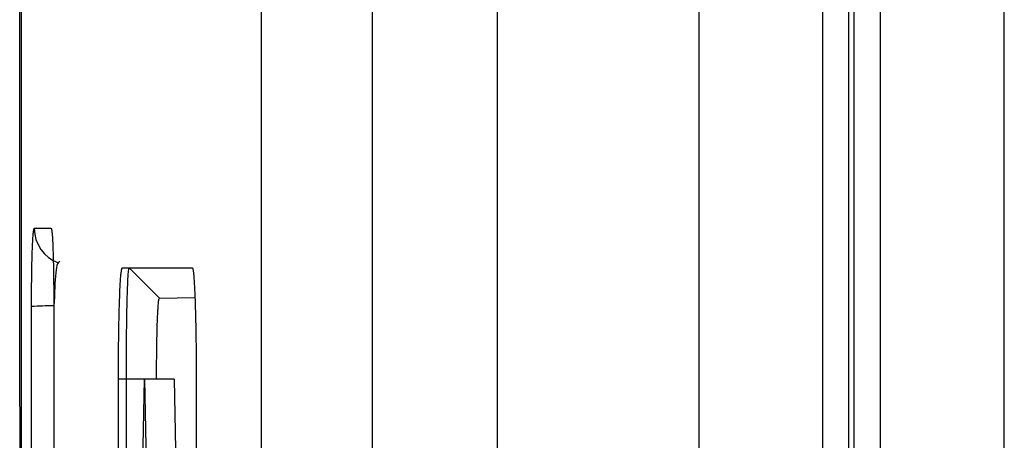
# Model space of a CAD drawing. Header units: millimetres. Extents: x -155 to 1130, y -373 to 1265.
# Tile 77 of 198: x -155 to -128, y 453 to 464. Entities that reach past the tile are written whole.
import ezdxf

# ---------------------------------------------------------------- set-up
doc = ezdxf.new("R2010")
doc.units = ezdxf.units.MM

msp = doc.modelspace()

# ---------------------------------------------------------------- linework, layer by layer
at = {"color": 7, "linetype": 'Continuous', "lineweight": 25}
for p, q in [((-145.371, 414.347), (-145.371, 548.347)), ((-142.008, 417.018), (-142.008, 545.676)), ((-148.371, 506.329), (-148.371, 264.869)), ((-133.245, 357.282), (-133.245, 475.412)), ((-132.545, 357.344), (-132.545, 475.35)), ((-132.397, 357.347), (-132.397, 475.347)), ((-131.698, 475.381), (-131.698, 357.313)), ((-136.584, 475.162), (-136.584, 413.685)), ((-128.358, 357.688), (-128.358, 475.005)), ((-154.478, 458.772), (-154.024, 458.772)), ((-152.106, 457.706), (-150.222, 457.706)), ((-151.921, 457.706), (-151.107, 456.892)), ((-151.107, 456.892), (-150.152, 456.906)), ((-152.211, 434.706), (-152.211, 454.706)), ((-151.997, 454.706), (-152.211, 454.706)), ((-151.997, 434.706), (-151.997, 454.706)), ((-151.912, 434.706), (-151.509, 454.706)), ((-151.509, 454.706), (-151.106, 434.706)), ((-150.709, 454.706), (-151.509, 454.706)), ((-150.709, 454.706), (-150.67, 452.816)), ((-150.117, 454.706), (-150.117, 434.706))]:
    msp.add_line(p, q, dxfattribs=at)
at = {"color": 8, "linetype": 'Continuous', "lineweight": 25}
msp.add_line((-151.509, 454.706), (-151.997, 454.706), dxfattribs=at)
for centre, radius, start, end in [((-153.483, 458.772), 0.995, 179.9908, 249.6844), ((-154.045, 450.112), 6.57, 89.2411, 94.4101)]:
    msp.add_arc(centre, radius, start, end, dxfattribs=at)
at = {"color": 7, "linetype": 'Continuous', "lineweight": 25}
for points, knots in [([(-154.657, 374.637), (-154.661, 375.599), (-154.669, 377.524), (-154.681, 380.412), (-154.692, 383.301), (-154.703, 386.191), (-154.714, 389.083), (-154.725, 391.975), (-154.735, 394.867), (-154.745, 397.761), (-154.754, 400.656), (-154.763, 403.551), (-154.772, 406.448), (-154.78, 409.345), (-154.788, 412.244), (-154.796, 415.143), (-154.803, 418.043), (-154.81, 420.944), (-154.816, 423.846), (-154.822, 426.748), (-154.828, 429.652), (-154.833, 432.557), (-154.84, 436.271), (-154.847, 440.796), (-154.854, 446.13), (-154.859, 451.464), (-154.864, 456.799), (-154.867, 462.133), (-154.869, 467.468), (-154.87, 472.803), (-154.869, 478.137), (-154.868, 483.472), (-154.865, 488.807), (-154.862, 492.363), (-154.861, 494.141)], [0, 0, 0, 0, 0.024291, 0.048578, 0.072863, 0.097146, 0.121426, 0.145705, 0.169982, 0.194258, 0.218533, 0.242808, 0.267082, 0.291357, 0.315632, 0.339908, 0.364185, 0.388463, 0.412743, 0.437025, 0.46131, 0.485597, 0.509887, 0.554472, 0.599044, 0.643608, 0.688163, 0.732713, 0.777259, 0.821803, 0.866347, 0.910893, 0.955444, 1, 1, 1, 1]), ([(-154.826, 493.274), (-154.827, 492.333), (-154.828, 490.453), (-154.83, 487.631), (-154.832, 484.81), (-154.833, 481.99), (-154.834, 479.169), (-154.835, 476.348), (-154.835, 473.528), (-154.835, 470.707), (-154.834, 467.887), (-154.833, 465.067), (-154.832, 462.246), (-154.831, 459.426), (-154.829, 456.606), (-154.826, 453.787), (-154.824, 450.967), (-154.821, 448.147), (-154.818, 445.328), (-154.814, 442.508), (-154.81, 439.689), (-154.8, 433.1), (-154.78, 422.748), (-154.745, 408.645), (-154.7, 394.562), (-154.647, 380.502), (-154.586, 366.472), (-154.515, 352.477), (-154.436, 338.519), (-154.366, 327.39), (-154.31, 319.068), (-154.271, 313.536), (-154.231, 308.012), (-154.19, 302.497), (-154.147, 296.991), (-154.103, 291.494), (-154.057, 286.006), (-154.01, 280.526), (-153.962, 275.055), (-153.929, 271.416), (-153.912, 269.596)], [0, 0, 0, 0, 0.012489, 0.024976, 0.037462, 0.049947, 0.062431, 0.074915, 0.087398, 0.09988, 0.112362, 0.124844, 0.137326, 0.149808, 0.16229, 0.174773, 0.187256, 0.19974, 0.212226, 0.224712, 0.2372, 0.249688, 0.312275, 0.374843, 0.437412, 0.5, 0.562587, 0.625155, 0.687723, 0.750312, 0.775288, 0.800259, 0.825227, 0.850192, 0.875155, 0.900119, 0.925084, 0.950052, 0.975023, 1, 1, 1, 1]), ([(-154.55, 456.663), (-154.55, 456.708), (-154.55, 456.798), (-154.55, 456.933), (-154.549, 457.068), (-154.548, 457.201), (-154.547, 457.335), (-154.544, 457.551), (-154.539, 457.839), (-154.53, 458.161), (-154.519, 458.425), (-154.508, 458.599), (-154.497, 458.704), (-154.488, 458.761), (-154.481, 458.768), (-154.478, 458.772)], [0, 0, 0, 0, 0.041258, 0.082443, 0.123746, 0.165356, 0.207459, 0.250233, 0.376027, 0.499904, 0.623629, 0.749313, 0.834046, 0.917113, 1, 1, 1, 1]), ([(-154.024, 458.772), (-154.023, 458.771), (-154.02, 458.769), (-154.015, 458.756), (-154.01, 458.735), (-154.006, 458.704), (-154.001, 458.666), (-153.994, 458.588), (-153.984, 458.444), (-153.973, 458.193), (-153.964, 457.886), (-153.958, 457.571), (-153.955, 457.276), (-153.953, 457.015), (-153.952, 456.839), (-153.952, 456.75)], [0, 0, 0, 0, 0.041416, 0.082713, 0.124067, 0.165655, 0.207649, 0.250218, 0.375807, 0.499865, 0.623543, 0.749363, 0.834218, 0.917287, 1, 1, 1, 1]), ([(-153.787, 457.877), (-153.804, 457.869), (-153.859, 457.842), (-153.895, 457.649), (-153.927, 457.279), (-153.935, 456.934), (-153.94, 456.746)], [0, 0, 0, 0, 0.105125, 0.34584, 0.643981, 1, 1, 1, 1]), ([(-152.211, 454.706), (-152.211, 454.763), (-152.211, 454.875), (-152.21, 455.043), (-152.21, 455.209), (-152.208, 455.374), (-152.207, 455.536), (-152.205, 455.697), (-152.201, 455.985), (-152.194, 456.384), (-152.181, 456.84), (-152.165, 457.216), (-152.15, 457.448), (-152.137, 457.581), (-152.127, 457.652), (-152.117, 457.698), (-152.11, 457.703), (-152.106, 457.706)], [0, 0, 0, 0, 0.036013, 0.071748, 0.107316, 0.142832, 0.17841, 0.214163, 0.250205, 0.374954, 0.499822, 0.624515, 0.749326, 0.811597, 0.874224, 0.937201, 1, 1, 1, 1]), ([(-151.997, 454.706), (-151.997, 454.766), (-151.997, 454.887), (-151.997, 455.069), (-151.996, 455.254), (-151.995, 455.441), (-151.993, 455.628), (-151.992, 455.813), (-151.99, 455.996), (-151.987, 456.176), (-151.985, 456.35), (-151.982, 456.517), (-151.979, 456.677), (-151.973, 456.91), (-151.964, 457.206), (-151.95, 457.503), (-151.937, 457.66), (-151.927, 457.703), (-151.922, 457.706), (-151.921, 457.706)], [0, 0, 0, 0, 0.038074, 0.077014, 0.116773, 0.157299, 0.198528, 0.240392, 0.282812, 0.325704, 0.368977, 0.412536, 0.45628, 0.500107, 0.614774, 0.749575, 0.891341, 0.972742, 1, 1, 1, 1]), ([(-150.222, 457.706), (-150.22, 457.705), (-150.216, 457.704), (-150.21, 457.689), (-150.204, 457.666), (-150.198, 457.633), (-150.193, 457.591), (-150.187, 457.54), (-150.177, 457.43), (-150.163, 457.218), (-150.147, 456.842), (-150.134, 456.386), (-150.126, 455.951), (-150.121, 455.582), (-150.119, 455.295), (-150.117, 455.002), (-150.117, 454.805), (-150.117, 454.706)], [0, 0, 0, 0, 0.0360134, 0.0717479, 0.107316, 0.1428317, 0.1784095, 0.2141633, 0.2502053, 0.3749544, 0.4998216, 0.6245153, 0.7493262, 0.8115972, 0.8742244, 0.9372007, 1, 1, 1, 1]), ([(-151.183, 454.706), (-151.183, 454.841), (-151.183, 455.119), (-151.178, 455.53), (-151.171, 455.924), (-151.163, 456.215), (-151.155, 456.415), (-151.149, 456.545), (-151.142, 456.655), (-151.133, 456.773), (-151.121, 456.867), (-151.112, 456.892), (-151.107, 456.892)], [0, 0, 0, 0, 0.117752, 0.242527, 0.3724, 0.504878, 0.570217, 0.635163, 0.699387, 0.762582, 0.884772, 1, 1, 1, 1]), ([(-154.49, 418.563), (-154.493, 419.539), (-154.497, 421.491), (-154.504, 424.419), (-154.51, 427.348), (-154.516, 430.277), (-154.521, 433.207), (-154.526, 436.137), (-154.531, 439.068), (-154.535, 441.999), (-154.539, 444.931), (-154.542, 447.863), (-154.545, 450.796), (-154.548, 453.729), (-154.55, 455.685), (-154.55, 456.663)], [0, 0, 0, 0, 0.076935, 0.153864, 0.230788, 0.307708, 0.384626, 0.461543, 0.538458, 0.615374, 0.692292, 0.769212, 0.846137, 0.923065, 1, 1, 1, 1]), ([(-153.952, 456.75), (-153.951, 455.847), (-153.95, 454.041), (-153.947, 451.331), (-153.945, 448.622), (-153.941, 445.913), (-153.938, 443.205), (-153.934, 440.498), (-153.93, 437.79), (-153.925, 435.083), (-153.92, 432.377), (-153.915, 429.671), (-153.91, 426.965), (-153.904, 424.26), (-153.898, 421.556), (-153.893, 419.753), (-153.891, 418.852)], [0, 0, 0, 0, 0.07144, 0.142875, 0.214305, 0.285732, 0.357156, 0.428578, 0.5, 0.571421, 0.642844, 0.714268, 0.785695, 0.857125, 0.92856, 1, 1, 1, 1])]:
    msp.add_open_spline(points, degree=3, knots=knots, dxfattribs=at)

doc.saveas('drawing.dxf')
